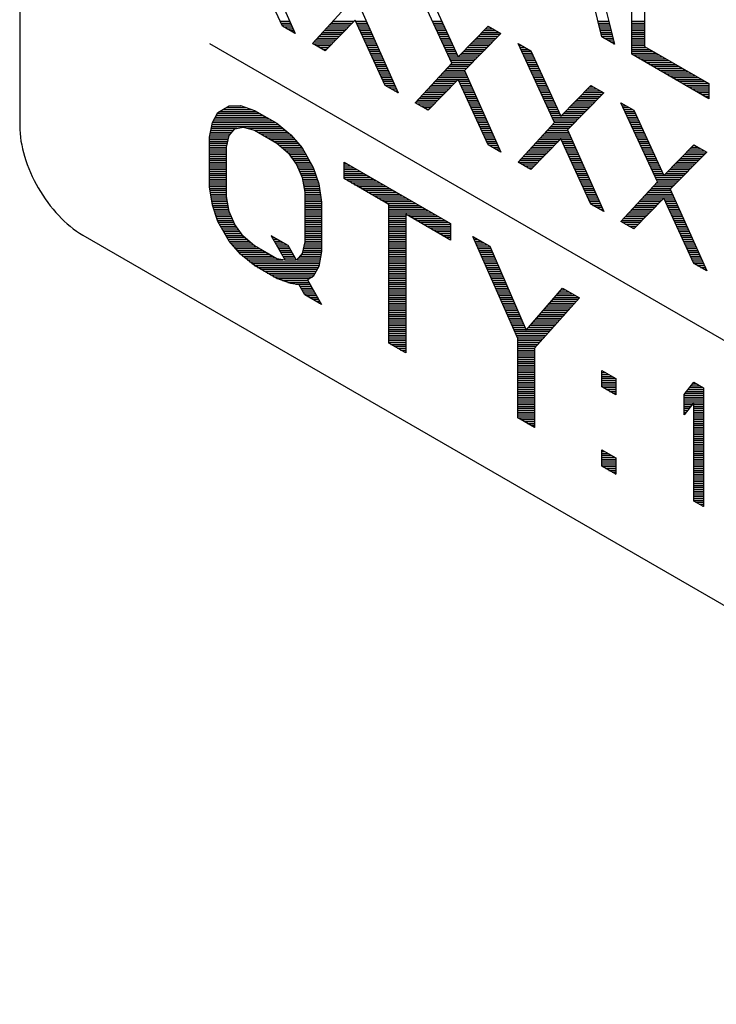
# Model space of a CAD drawing. Header units: millimetres. Extents: x 0 to 420, y -116 to 297.
# Tile 48 of 73: x 303 to 318, y 180 to 202. Entities that reach past the tile are written whole.
import ezdxf

# ---------------------------------------------------------------- set-up
doc = ezdxf.new("R2010")
doc.units = ezdxf.units.MM
doc.header["$LTSCALE"] = 23.1
doc.layers.get('0').update_dxf_attribs({"linetype": 'CONTINUOUS'})

msp = doc.modelspace()

# ---------------------------------------------------------------- linework, layer by layer
at = {"color": 7, "linetype": 'Continuous'}
for p, q in [((302.504, 235.999), (302.504, 200.072)), ((315.029, 204.986), (315.795, 201.891)), ((316.178, 201.669), (316.178, 204.323)), ((316.465, 204.157), (316.465, 201.842)), ((308.374, 202.297), (307.704, 203.756)), ((307.847, 203.956), (308.661, 202.131)), ((312.156, 201.468), (311.342, 203.236)), ((311.63, 203.071), (312.3, 201.611)), ((309.044, 201.91), (309.858, 202.795)), ((315.508, 202.056), (315.316, 202.845)), ((310.146, 202.629), (310.959, 200.804)), ((308.661, 202.131), (308.374, 202.297)), ((310.002, 202.43), (309.332, 201.744)), ((310.672, 200.97), (310.002, 202.43)), ((312.3, 201.611), (312.97, 202.297)), ((312.97, 202.297), (313.258, 202.131)), ((313.258, 202.131), (312.444, 201.302)), ((315.795, 201.891), (315.508, 202.056)), ((306.746, 201.91), (333.178, 186.65)), ((309.332, 201.744), (309.044, 201.91)), ((314.454, 200.141), (313.641, 201.91)), ((313.641, 201.91), (313.928, 201.744)), ((316.465, 201.842), (317.902, 201.013)), ((313.928, 201.744), (314.598, 200.284)), ((317.902, 200.674), (316.178, 201.669)), ((311.342, 200.583), (312.156, 201.468)), ((312.444, 201.302), (313.258, 199.477)), ((310.959, 200.804), (310.672, 200.97)), ((312.3, 201.103), (311.63, 200.417)), ((312.97, 199.643), (312.3, 201.103)), ((314.598, 200.284), (315.268, 200.97)), ((315.268, 200.97), (315.556, 200.804)), ((317.902, 201.013), (317.902, 200.674)), ((315.556, 200.804), (314.742, 199.975)), ((306.934, 200.366), (307.184, 200.517)), ((307.184, 200.517), (307.435, 200.52)), ((307.435, 200.52), (307.748, 200.413)), ((311.63, 200.417), (311.342, 200.583)), ((316.753, 198.814), (315.939, 200.583)), ((315.939, 200.583), (316.226, 200.417)), ((306.809, 200.143), (306.934, 200.366)), ((307.748, 200.413), (308.249, 200.124)), ((316.226, 200.417), (316.896, 198.957)), ((306.746, 199.81), (306.809, 200.143)), ((307.31, 200.001), (307.498, 200.04)), ((307.498, 200.04), (307.748, 199.97)), ((308.249, 200.124), (308.562, 199.869)), ((313.641, 199.256), (314.454, 200.141)), ((306.746, 198.702), (306.746, 199.81)), ((307.122, 199.593), (307.184, 199.852)), ((307.184, 199.852), (307.31, 200.001)), ((307.748, 199.97), (308.249, 199.681)), ((308.562, 199.869), (308.812, 199.577)), ((314.742, 199.975), (315.556, 198.15)), ((307.122, 198.485), (307.122, 199.593)), ((308.249, 199.681), (308.499, 199.462)), ((308.812, 199.577), (309.063, 199.137)), ((313.258, 199.477), (312.97, 199.643)), ((314.598, 199.776), (313.928, 199.09)), ((315.268, 198.316), (314.598, 199.776)), ((316.896, 198.957), (317.566, 199.643)), ((317.566, 199.643), (317.854, 199.477)), ((308.499, 199.462), (308.687, 199.206)), ((317.854, 199.477), (317.04, 198.649)), ((308.687, 199.206), (308.812, 198.912)), ((309.063, 199.137), (309.188, 198.769)), ((309.751, 198.887), (309.751, 199.256)), ((309.751, 199.256), (312.131, 197.882)), ((313.928, 199.09), (313.641, 199.256)), ((308.812, 198.912), (308.875, 198.581)), ((306.809, 198.297), (306.746, 198.702)), ((309.188, 198.769), (309.251, 198.364)), ((310.753, 198.309), (309.751, 198.887)), ((315.939, 197.929), (316.753, 198.814)), ((307.184, 198.154), (307.122, 198.485)), ((308.875, 198.581), (308.875, 197.473)), ((317.04, 198.649), (317.854, 196.824)), ((306.934, 197.929), (306.809, 198.297)), ((309.251, 198.364), (309.251, 197.256)), ((310.753, 195.208), (310.753, 198.309)), ((315.556, 198.15), (315.268, 198.316)), ((316.896, 198.449), (316.226, 197.763)), ((317.566, 196.989), (316.896, 198.449)), ((307.31, 197.86), (307.184, 198.154)), ((311.129, 198.092), (311.129, 194.991)), ((312.131, 197.513), (311.129, 198.092)), ((307.184, 197.489), (306.934, 197.929)), ((307.498, 197.604), (307.31, 197.86)), ((312.131, 197.882), (312.131, 197.513)), ((316.226, 197.763), (315.939, 197.929)), ((303.918, 197.623), (371.8, 158.432)), ((307.748, 197.386), (307.498, 197.604)), ((308.124, 197.612), (308.437, 197.062)), ((308.499, 197.395), (308.124, 197.612)), ((313.633, 195.317), (312.631, 197.593)), ((312.631, 197.593), (313.007, 197.376)), ((307.435, 197.197), (307.184, 197.489)), ((308.249, 197.096), (307.748, 197.386)), ((308.687, 197.065), (308.499, 197.395)), ((308.875, 197.473), (308.812, 197.214)), ((313.007, 197.376), (313.821, 195.504)), ((307.748, 196.943), (307.435, 197.197)), ((308.812, 197.214), (308.687, 197.065)), ((309.251, 197.256), (309.188, 196.923)), ((308.249, 196.653), (307.748, 196.943)), ((308.437, 197.062), (308.249, 197.096)), ((317.854, 196.824), (317.566, 196.989)), ((309.188, 196.923), (309.063, 196.7)), ((308.562, 196.546), (308.249, 196.653)), ((308.75, 196.512), (308.562, 196.546)), ((308.875, 196.292), (308.75, 196.512)), ((309.063, 196.7), (308.938, 196.625)), ((308.938, 196.625), (309.251, 196.075)), ((309.251, 196.075), (308.875, 196.292)), ((313.821, 195.504), (314.635, 196.437)), ((314.635, 196.437), (315.011, 196.22)), ((315.011, 196.22), (314.009, 195.1)), ((311.129, 194.991), (310.753, 195.208)), ((313.633, 193.545), (313.633, 195.317)), ((314.009, 195.1), (314.009, 193.328)), ((315.511, 194.232), (315.511, 194.602)), ((315.511, 194.602), (315.824, 194.421)), ((315.824, 194.421), (315.824, 194.052)), ((317.353, 194.064), (317.568, 194.335)), ((317.568, 194.335), (317.784, 194.21)), ((315.824, 194.052), (315.511, 194.232)), ((317.784, 194.21), (317.784, 191.557)), ((317.353, 193.612), (317.353, 194.064)), ((317.568, 193.883), (317.353, 193.612)), ((317.568, 191.681), (317.568, 193.883)), ((314.009, 193.328), (313.633, 193.545)), ((315.511, 192.46), (315.511, 192.83)), ((315.511, 192.83), (315.824, 192.649)), ((315.824, 192.649), (315.824, 192.28)), ((315.824, 192.28), (315.511, 192.46)), ((317.784, 191.557), (317.568, 191.681))]:
    msp.add_line(p, q, dxfattribs=at)
at = {"color": 2, "linetype": 'Continuous'}
for p, q in [((308.324, 202.406), (308.538, 202.406)), ((308.343, 202.364), (308.557, 202.364)), ((308.362, 202.322), (308.576, 202.322)), ((308.402, 202.28), (308.595, 202.28)), ((308.475, 202.238), (308.613, 202.238)), ((309.346, 202.238), (309.815, 202.238)), ((309.385, 202.28), (309.856, 202.28)), ((309.424, 202.322), (309.897, 202.322)), ((309.462, 202.364), (309.938, 202.364)), ((309.501, 202.406), (309.979, 202.406)), ((310.013, 202.406), (310.245, 202.406)), ((310.032, 202.364), (310.264, 202.364)), ((310.051, 202.322), (310.282, 202.322)), ((310.07, 202.28), (310.301, 202.28)), ((310.09, 202.238), (310.32, 202.238)), ((311.725, 202.406), (311.935, 202.406)), ((311.744, 202.364), (311.954, 202.364)), ((311.763, 202.322), (311.973, 202.322)), ((311.783, 202.28), (311.993, 202.28)), ((311.802, 202.238), (312.012, 202.238)), ((312.913, 202.238), (313.071, 202.238)), ((312.954, 202.28), (312.999, 202.28)), ((315.423, 202.406), (315.667, 202.406)), ((315.433, 202.364), (315.678, 202.364)), ((315.443, 202.322), (315.688, 202.322)), ((315.453, 202.28), (315.699, 202.28)), ((315.464, 202.238), (315.709, 202.238)), ((316.178, 202.406), (316.465, 202.406)), ((316.178, 202.364), (316.465, 202.364)), ((316.178, 202.322), (316.465, 202.322)), ((316.178, 202.28), (316.465, 202.28)), ((316.178, 202.238), (316.465, 202.238)), ((308.548, 202.196), (308.632, 202.196)), ((308.621, 202.154), (308.651, 202.154)), ((309.153, 202.028), (309.61, 202.028)), ((309.192, 202.07), (309.651, 202.07)), ((309.231, 202.112), (309.692, 202.112)), ((309.269, 202.154), (309.733, 202.154)), ((309.308, 202.196), (309.774, 202.196)), ((310.109, 202.196), (310.338, 202.196)), ((310.128, 202.154), (310.357, 202.154)), ((310.148, 202.112), (310.376, 202.112)), ((310.167, 202.07), (310.395, 202.07)), ((310.186, 202.028), (310.413, 202.028)), ((311.821, 202.196), (312.031, 202.196)), ((311.841, 202.154), (312.05, 202.154)), ((311.86, 202.112), (312.07, 202.112)), ((311.879, 202.07), (312.089, 202.07)), ((311.899, 202.028), (312.108, 202.028)), ((312.708, 202.028), (313.157, 202.028)), ((312.749, 202.07), (313.198, 202.07)), ((312.79, 202.112), (313.239, 202.112)), ((312.831, 202.154), (313.217, 202.154)), ((312.872, 202.196), (313.144, 202.196)), ((315.474, 202.196), (315.719, 202.196)), ((315.484, 202.154), (315.73, 202.154)), ((315.494, 202.112), (315.74, 202.112)), ((315.504, 202.07), (315.751, 202.07)), ((315.557, 202.028), (315.761, 202.028)), ((316.178, 202.196), (316.465, 202.196)), ((316.178, 202.154), (316.465, 202.154)), ((316.178, 202.112), (316.465, 202.112)), ((316.178, 202.07), (316.465, 202.07)), ((316.178, 202.028), (316.465, 202.028)), ((309.057, 201.902), (309.486, 201.902)), ((309.076, 201.944), (309.528, 201.944)), ((309.115, 201.986), (309.569, 201.986)), ((309.13, 201.86), (309.445, 201.86)), ((309.203, 201.818), (309.404, 201.818)), ((309.275, 201.776), (309.363, 201.776)), ((310.205, 201.986), (310.432, 201.986)), ((310.225, 201.944), (310.451, 201.944)), ((310.244, 201.902), (310.47, 201.902)), ((310.263, 201.86), (310.488, 201.86)), ((310.283, 201.818), (310.507, 201.818)), ((310.302, 201.776), (310.526, 201.776)), ((311.918, 201.986), (312.128, 201.986)), ((311.937, 201.944), (312.147, 201.944)), ((311.956, 201.902), (312.166, 201.902)), ((311.976, 201.86), (312.185, 201.86)), ((311.995, 201.818), (312.205, 201.818)), ((312.014, 201.776), (312.224, 201.776)), ((312.462, 201.776), (312.909, 201.776)), ((312.503, 201.818), (312.951, 201.818)), ((312.544, 201.86), (312.992, 201.86)), ((312.585, 201.902), (313.033, 201.902)), ((312.626, 201.944), (313.074, 201.944)), ((312.667, 201.986), (313.116, 201.986)), ((313.644, 201.902), (313.653, 201.902)), ((313.663, 201.86), (313.726, 201.86)), ((313.683, 201.818), (313.799, 201.818)), ((313.702, 201.776), (313.872, 201.776)), ((315.629, 201.986), (315.771, 201.986)), ((315.702, 201.944), (315.782, 201.944)), ((315.775, 201.902), (315.792, 201.902)), ((316.178, 201.986), (316.465, 201.986)), ((316.178, 201.944), (316.465, 201.944)), ((316.178, 201.902), (316.465, 201.902)), ((316.178, 201.86), (316.465, 201.86)), ((316.178, 201.818), (316.507, 201.818)), ((316.178, 201.776), (316.58, 201.776)), ((310.321, 201.734), (310.545, 201.734)), ((310.34, 201.692), (310.563, 201.692)), ((310.36, 201.65), (310.582, 201.65)), ((310.379, 201.608), (310.601, 201.608)), ((310.398, 201.566), (310.619, 201.566)), ((312.034, 201.734), (312.243, 201.734)), ((312.053, 201.692), (312.263, 201.692)), ((312.072, 201.65), (312.282, 201.65)), ((312.092, 201.608), (312.744, 201.608)), ((312.111, 201.566), (312.703, 201.566)), ((312.338, 201.65), (312.785, 201.65)), ((312.379, 201.692), (312.827, 201.692)), ((312.421, 201.734), (312.868, 201.734)), ((313.721, 201.734), (313.932, 201.734)), ((313.741, 201.692), (313.952, 201.692)), ((313.76, 201.65), (313.971, 201.65)), ((313.779, 201.608), (313.99, 201.608)), ((313.799, 201.566), (314.009, 201.566)), ((316.178, 201.734), (316.653, 201.734)), ((316.178, 201.692), (316.725, 201.692)), ((316.211, 201.65), (316.798, 201.65)), ((316.284, 201.608), (316.871, 201.608)), ((316.357, 201.566), (316.944, 201.566)), ((310.418, 201.524), (310.638, 201.524)), ((310.437, 201.482), (310.657, 201.482)), ((310.456, 201.44), (310.676, 201.44)), ((310.475, 201.398), (310.694, 201.398)), ((310.495, 201.356), (310.713, 201.356)), ((312.054, 201.356), (312.497, 201.356)), ((312.092, 201.398), (312.538, 201.398)), ((312.13, 201.524), (312.662, 201.524)), ((312.131, 201.44), (312.579, 201.44)), ((312.15, 201.482), (312.62, 201.482)), ((313.818, 201.524), (314.029, 201.524)), ((313.837, 201.482), (314.048, 201.482)), ((313.857, 201.44), (314.067, 201.44)), ((313.876, 201.398), (314.087, 201.398)), ((313.895, 201.356), (314.106, 201.356)), ((316.43, 201.524), (317.016, 201.524)), ((316.502, 201.482), (317.089, 201.482)), ((316.575, 201.44), (317.162, 201.44)), ((316.648, 201.398), (317.235, 201.398)), ((316.721, 201.356), (317.307, 201.356)), ((310.514, 201.314), (310.732, 201.314)), ((310.533, 201.272), (310.751, 201.272)), ((310.553, 201.23), (310.769, 201.23)), ((310.572, 201.188), (310.788, 201.188)), ((310.591, 201.146), (310.807, 201.146)), ((311.86, 201.146), (312.513, 201.146)), ((311.899, 201.188), (312.494, 201.188)), ((311.938, 201.23), (312.476, 201.23)), ((311.976, 201.272), (312.457, 201.272)), ((312.015, 201.314), (312.455, 201.314)), ((313.915, 201.314), (314.125, 201.314)), ((313.934, 201.272), (314.144, 201.272)), ((313.953, 201.23), (314.164, 201.23)), ((313.973, 201.188), (314.183, 201.188)), ((313.992, 201.146), (314.202, 201.146)), ((316.793, 201.314), (317.38, 201.314)), ((316.866, 201.272), (317.453, 201.272)), ((316.939, 201.23), (317.526, 201.23)), ((317.012, 201.188), (317.598, 201.188)), ((317.084, 201.146), (317.671, 201.146)), ((310.61, 201.104), (310.826, 201.104)), ((310.63, 201.062), (310.844, 201.062)), ((310.649, 201.02), (310.863, 201.02)), ((310.668, 200.978), (310.882, 200.978)), ((310.73, 200.936), (310.9, 200.936)), ((310.803, 200.894), (310.919, 200.894)), ((311.629, 200.894), (312.096, 200.894)), ((311.667, 200.936), (312.137, 200.936)), ((311.706, 200.978), (312.178, 200.978)), ((311.745, 201.02), (312.219, 201.02)), ((311.783, 201.062), (312.26, 201.062)), ((311.822, 201.104), (312.532, 201.104)), ((312.319, 201.062), (312.551, 201.062)), ((312.338, 201.02), (312.569, 201.02)), ((312.357, 200.978), (312.588, 200.978)), ((312.376, 200.936), (312.607, 200.936)), ((312.396, 200.894), (312.626, 200.894)), ((314.011, 201.104), (314.222, 201.104)), ((314.031, 201.062), (314.241, 201.062)), ((314.05, 201.02), (314.26, 201.02)), ((314.069, 200.978), (314.279, 200.978)), ((314.089, 200.936), (314.299, 200.936)), ((314.108, 200.894), (314.318, 200.894)), ((315.194, 200.894), (315.399, 200.894)), ((315.235, 200.936), (315.327, 200.936)), ((317.157, 201.104), (317.744, 201.104)), ((317.23, 201.062), (317.817, 201.062)), ((317.303, 201.02), (317.889, 201.02)), ((317.375, 200.978), (317.902, 200.978)), ((317.448, 200.936), (317.902, 200.936)), ((317.521, 200.894), (317.902, 200.894)), ((310.876, 200.852), (310.938, 200.852)), ((310.949, 200.81), (310.957, 200.81)), ((311.436, 200.684), (311.891, 200.684)), ((311.474, 200.726), (311.932, 200.726)), ((311.513, 200.768), (311.973, 200.768)), ((311.552, 200.81), (312.014, 200.81)), ((311.59, 200.852), (312.055, 200.852)), ((312.415, 200.852), (312.644, 200.852)), ((312.434, 200.81), (312.663, 200.81)), ((312.454, 200.768), (312.682, 200.768)), ((312.473, 200.726), (312.7, 200.726)), ((312.492, 200.684), (312.719, 200.684)), ((314.127, 200.852), (314.337, 200.852)), ((314.147, 200.81), (314.357, 200.81)), ((314.166, 200.768), (314.376, 200.768)), ((314.185, 200.726), (314.395, 200.726)), ((314.205, 200.684), (314.414, 200.684)), ((314.989, 200.684), (315.438, 200.684)), ((315.03, 200.726), (315.479, 200.726)), ((315.071, 200.768), (315.52, 200.768)), ((315.112, 200.81), (315.545, 200.81)), ((315.153, 200.852), (315.472, 200.852)), ((317.594, 200.852), (317.902, 200.852)), ((317.666, 200.81), (317.902, 200.81)), ((317.739, 200.768), (317.902, 200.768)), ((317.812, 200.726), (317.902, 200.726)), ((317.885, 200.684), (317.902, 200.684)), ((307.114, 200.474), (307.568, 200.474)), ((307.184, 200.516), (307.445, 200.516)), ((311.358, 200.6), (311.809, 200.6)), ((311.385, 200.558), (311.768, 200.558)), ((311.397, 200.642), (311.85, 200.642)), ((311.458, 200.516), (311.727, 200.516)), ((311.531, 200.474), (311.686, 200.474)), ((312.511, 200.642), (312.738, 200.642)), ((312.531, 200.6), (312.757, 200.6)), ((312.55, 200.558), (312.775, 200.558)), ((312.569, 200.516), (312.794, 200.516)), ((312.589, 200.474), (312.813, 200.474)), ((314.224, 200.642), (314.434, 200.642)), ((314.243, 200.6), (314.453, 200.6)), ((314.263, 200.558), (314.472, 200.558)), ((314.282, 200.516), (314.492, 200.516)), ((314.301, 200.474), (314.511, 200.474)), ((314.784, 200.474), (315.232, 200.474)), ((314.825, 200.516), (315.273, 200.516)), ((314.866, 200.558), (315.314, 200.558)), ((314.907, 200.6), (315.355, 200.6)), ((314.948, 200.642), (315.397, 200.642)), ((315.95, 200.558), (315.981, 200.558)), ((315.969, 200.516), (316.054, 200.516)), ((315.989, 200.474), (316.127, 200.474)), ((306.877, 200.264), (308.005, 200.264)), ((306.901, 200.306), (307.932, 200.306)), ((306.924, 200.348), (307.86, 200.348)), ((306.975, 200.39), (307.787, 200.39)), ((307.044, 200.432), (307.691, 200.432)), ((311.603, 200.432), (311.645, 200.432)), ((312.608, 200.432), (312.832, 200.432)), ((312.627, 200.39), (312.85, 200.39)), ((312.646, 200.348), (312.869, 200.348)), ((312.666, 200.306), (312.888, 200.306)), ((312.685, 200.264), (312.907, 200.264)), ((314.321, 200.432), (314.53, 200.432)), ((314.34, 200.39), (314.549, 200.39)), ((314.359, 200.348), (314.569, 200.348)), ((314.379, 200.306), (314.588, 200.306)), ((314.398, 200.264), (315.025, 200.264)), ((314.62, 200.306), (315.067, 200.306)), ((314.661, 200.348), (315.108, 200.348)), ((314.702, 200.39), (315.149, 200.39)), ((314.743, 200.432), (315.19, 200.432)), ((316.008, 200.432), (316.2, 200.432)), ((316.027, 200.39), (316.238, 200.39)), ((316.047, 200.348), (316.258, 200.348)), ((316.066, 200.306), (316.277, 200.306)), ((316.085, 200.264), (316.296, 200.264)), ((306.784, 200.012), (307.362, 200.012)), ((306.792, 200.054), (308.334, 200.054)), ((306.8, 200.096), (308.282, 200.096)), ((306.808, 200.138), (308.223, 200.138)), ((306.83, 200.18), (308.151, 200.18)), ((306.853, 200.222), (308.078, 200.222)), ((307.597, 200.012), (308.386, 200.012)), ((312.704, 200.222), (312.925, 200.222)), ((312.724, 200.18), (312.944, 200.18)), ((312.743, 200.138), (312.963, 200.138)), ((312.762, 200.096), (312.981, 200.096)), ((312.781, 200.054), (313, 200.054)), ((312.801, 200.012), (313.019, 200.012)), ((314.336, 200.012), (314.778, 200.012)), ((314.374, 200.054), (314.819, 200.054)), ((314.413, 200.096), (314.86, 200.096)), ((314.417, 200.222), (314.984, 200.222)), ((314.436, 200.18), (314.943, 200.18)), ((314.452, 200.138), (314.902, 200.138)), ((316.105, 200.222), (316.315, 200.222)), ((316.124, 200.18), (316.335, 200.18)), ((316.143, 200.138), (316.354, 200.138)), ((316.163, 200.096), (316.373, 200.096)), ((316.182, 200.054), (316.393, 200.054)), ((316.201, 200.012), (316.412, 200.012)), ((306.746, 199.802), (307.172, 199.802)), ((306.753, 199.844), (307.183, 199.844)), ((306.761, 199.886), (307.213, 199.886)), ((306.769, 199.928), (307.248, 199.928)), ((306.776, 199.97), (307.284, 199.97)), ((307.746, 199.97), (308.437, 199.97)), ((307.82, 199.928), (308.489, 199.928)), ((307.893, 199.886), (308.541, 199.886)), ((307.965, 199.844), (308.583, 199.844)), ((308.038, 199.802), (308.619, 199.802)), ((312.82, 199.97), (313.038, 199.97)), ((312.839, 199.928), (313.056, 199.928)), ((312.859, 199.886), (313.075, 199.886)), ((312.878, 199.844), (313.094, 199.844)), ((312.897, 199.802), (313.113, 199.802)), ((314.143, 199.802), (314.819, 199.802)), ((314.181, 199.844), (314.8, 199.844)), ((314.22, 199.886), (314.781, 199.886)), ((314.259, 199.928), (314.763, 199.928)), ((314.297, 199.97), (314.744, 199.97)), ((316.221, 199.97), (316.431, 199.97)), ((316.24, 199.928), (316.45, 199.928)), ((316.259, 199.886), (316.47, 199.886)), ((316.279, 199.844), (316.489, 199.844)), ((316.298, 199.802), (316.508, 199.802)), ((306.746, 199.76), (307.162, 199.76)), ((306.746, 199.718), (307.152, 199.718)), ((306.746, 199.676), (307.142, 199.676)), ((306.746, 199.634), (307.132, 199.634)), ((306.746, 199.592), (307.122, 199.592)), ((308.111, 199.76), (308.655, 199.76)), ((308.184, 199.718), (308.691, 199.718)), ((308.254, 199.676), (308.727, 199.676)), ((308.302, 199.634), (308.763, 199.634)), ((308.35, 199.592), (308.799, 199.592)), ((312.916, 199.76), (313.131, 199.76)), ((312.936, 199.718), (313.15, 199.718)), ((312.955, 199.676), (313.169, 199.676)), ((312.986, 199.634), (313.187, 199.634)), ((313.058, 199.592), (313.206, 199.592)), ((313.95, 199.592), (314.418, 199.592)), ((313.988, 199.634), (314.46, 199.634)), ((314.027, 199.676), (314.501, 199.676)), ((314.066, 199.718), (314.542, 199.718)), ((314.104, 199.76), (314.583, 199.76)), ((314.605, 199.76), (314.838, 199.76)), ((314.625, 199.718), (314.856, 199.718)), ((314.644, 199.676), (314.875, 199.676)), ((314.663, 199.634), (314.894, 199.634)), ((314.682, 199.592), (314.913, 199.592)), ((316.317, 199.76), (316.528, 199.76)), ((316.337, 199.718), (316.547, 199.718)), ((316.356, 199.676), (316.566, 199.676)), ((316.375, 199.634), (316.585, 199.634)), ((316.395, 199.592), (316.605, 199.592)), ((317.517, 199.592), (317.655, 199.592)), ((317.558, 199.634), (317.582, 199.634)), ((306.746, 199.55), (307.122, 199.55)), ((306.746, 199.508), (307.122, 199.508)), ((306.746, 199.466), (307.122, 199.466)), ((306.746, 199.424), (307.122, 199.424)), ((306.746, 199.382), (307.122, 199.382)), ((308.398, 199.55), (308.827, 199.55)), ((308.446, 199.508), (308.851, 199.508)), ((308.495, 199.466), (308.875, 199.466)), ((308.527, 199.424), (308.899, 199.424)), ((308.558, 199.382), (308.923, 199.382)), ((313.131, 199.55), (313.225, 199.55)), ((313.204, 199.508), (313.244, 199.508)), ((313.757, 199.382), (314.213, 199.382)), ((313.795, 199.424), (314.254, 199.424)), ((313.834, 199.466), (314.295, 199.466)), ((313.872, 199.508), (314.336, 199.508)), ((313.911, 199.55), (314.377, 199.55)), ((314.702, 199.55), (314.931, 199.55)), ((314.721, 199.508), (314.95, 199.508)), ((314.74, 199.466), (314.969, 199.466)), ((314.76, 199.424), (314.988, 199.424)), ((314.779, 199.382), (315.006, 199.382)), ((316.414, 199.55), (316.624, 199.55)), ((316.433, 199.508), (316.643, 199.508)), ((316.453, 199.466), (316.663, 199.466)), ((316.472, 199.424), (316.682, 199.424)), ((316.491, 199.382), (316.701, 199.382)), ((317.311, 199.382), (317.76, 199.382)), ((317.353, 199.424), (317.802, 199.424)), ((317.394, 199.466), (317.843, 199.466)), ((317.435, 199.508), (317.8, 199.508)), ((317.476, 199.55), (317.727, 199.55)), ((306.746, 199.34), (307.122, 199.34)), ((306.746, 199.298), (307.122, 199.298)), ((306.746, 199.256), (307.122, 199.256)), ((306.746, 199.214), (307.122, 199.214)), ((306.746, 199.172), (307.122, 199.172)), ((308.589, 199.34), (308.947, 199.34)), ((308.619, 199.298), (308.971, 199.298)), ((308.65, 199.256), (308.995, 199.256)), ((308.681, 199.214), (309.019, 199.214)), ((308.701, 199.172), (309.043, 199.172)), ((309.751, 199.214), (309.824, 199.214)), ((309.751, 199.172), (309.897, 199.172)), ((313.641, 199.256), (314.09, 199.256)), ((313.679, 199.298), (314.131, 199.298)), ((313.713, 199.214), (314.049, 199.214)), ((313.718, 199.34), (314.172, 199.34)), ((313.786, 199.172), (314.008, 199.172)), ((314.798, 199.34), (315.025, 199.34)), ((314.817, 199.298), (315.044, 199.298)), ((314.837, 199.256), (315.062, 199.256)), ((314.856, 199.214), (315.081, 199.214)), ((314.875, 199.172), (315.1, 199.172)), ((316.511, 199.34), (316.72, 199.34)), ((316.53, 199.298), (316.74, 199.298)), ((316.549, 199.256), (316.759, 199.256)), ((316.569, 199.214), (316.778, 199.214)), ((316.588, 199.172), (316.798, 199.172)), ((317.106, 199.172), (317.554, 199.172)), ((317.147, 199.214), (317.595, 199.214)), ((317.188, 199.256), (317.637, 199.256)), ((317.229, 199.298), (317.678, 199.298)), ((317.27, 199.34), (317.719, 199.34)), ((306.746, 199.13), (307.122, 199.13)), ((306.746, 199.088), (307.122, 199.088)), ((306.746, 199.046), (307.122, 199.046)), ((306.746, 199.004), (307.122, 199.004)), ((306.746, 198.962), (307.122, 198.962)), ((306.746, 198.92), (307.122, 198.92)), ((308.719, 199.13), (309.065, 199.13)), ((308.737, 199.088), (309.079, 199.088)), ((308.755, 199.046), (309.094, 199.046)), ((308.773, 199.004), (309.108, 199.004)), ((308.791, 198.962), (309.122, 198.962)), ((308.809, 198.92), (309.136, 198.92)), ((309.751, 199.13), (309.969, 199.13)), ((309.751, 199.088), (310.042, 199.088)), ((309.751, 199.046), (310.115, 199.046)), ((309.751, 199.004), (310.188, 199.004)), ((309.751, 198.962), (310.26, 198.962)), ((309.751, 198.92), (310.333, 198.92)), ((313.858, 199.13), (313.967, 199.13)), ((314.895, 199.13), (315.119, 199.13)), ((314.914, 199.088), (315.137, 199.088)), ((314.933, 199.046), (315.156, 199.046)), ((314.952, 199.004), (315.175, 199.004)), ((314.972, 198.962), (315.194, 198.962)), ((314.991, 198.92), (315.212, 198.92)), ((316.607, 199.13), (316.817, 199.13)), ((316.627, 199.088), (316.836, 199.088)), ((316.646, 199.046), (316.855, 199.046)), ((316.665, 199.004), (316.875, 199.004)), ((316.685, 198.962), (316.894, 198.962)), ((316.704, 198.92), (317.307, 198.92)), ((316.901, 198.962), (317.348, 198.962)), ((316.942, 199.004), (317.389, 199.004)), ((316.983, 199.046), (317.43, 199.046)), ((317.024, 199.088), (317.472, 199.088)), ((317.065, 199.13), (317.513, 199.13)), ((306.746, 198.878), (307.122, 198.878)), ((306.746, 198.836), (307.122, 198.836)), ((306.746, 198.794), (307.122, 198.794)), ((306.746, 198.752), (307.122, 198.752)), ((306.746, 198.71), (307.122, 198.71)), ((308.819, 198.878), (309.151, 198.878)), ((308.827, 198.836), (309.165, 198.836)), ((308.835, 198.794), (309.179, 198.794)), ((308.843, 198.752), (309.191, 198.752)), ((308.85, 198.71), (309.197, 198.71)), ((309.766, 198.878), (310.406, 198.878)), ((309.839, 198.836), (310.479, 198.836)), ((309.912, 198.794), (310.551, 198.794)), ((309.985, 198.752), (310.624, 198.752)), ((310.057, 198.71), (310.697, 198.71)), ((315.01, 198.878), (315.231, 198.878)), ((315.03, 198.836), (315.25, 198.836)), ((315.049, 198.794), (315.268, 198.794)), ((315.068, 198.752), (315.287, 198.752)), ((315.087, 198.71), (315.306, 198.71)), ((316.657, 198.71), (317.1, 198.71)), ((316.695, 198.752), (317.142, 198.752)), ((316.723, 198.878), (317.265, 198.878)), ((316.734, 198.794), (317.183, 198.794)), ((316.743, 198.836), (317.224, 198.836)), ((306.751, 198.668), (307.122, 198.668)), ((306.758, 198.626), (307.122, 198.626)), ((306.764, 198.584), (307.122, 198.584)), ((306.771, 198.542), (307.122, 198.542)), ((306.777, 198.5), (307.122, 198.5)), ((308.858, 198.668), (309.204, 198.668)), ((308.866, 198.626), (309.21, 198.626)), ((308.874, 198.584), (309.217, 198.584)), ((308.875, 198.542), (309.223, 198.542)), ((308.875, 198.5), (309.229, 198.5)), ((310.13, 198.668), (310.77, 198.668)), ((310.203, 198.626), (310.842, 198.626)), ((310.276, 198.584), (310.915, 198.584)), ((310.348, 198.542), (310.988, 198.542)), ((310.421, 198.5), (311.06, 198.5)), ((315.107, 198.668), (315.325, 198.668)), ((315.126, 198.626), (315.343, 198.626)), ((315.145, 198.584), (315.362, 198.584)), ((315.165, 198.542), (315.381, 198.542)), ((315.184, 198.5), (315.4, 198.5)), ((316.464, 198.5), (317.106, 198.5)), ((316.502, 198.542), (317.087, 198.542)), ((316.541, 198.584), (317.069, 198.584)), ((316.58, 198.626), (317.05, 198.626)), ((316.618, 198.668), (317.059, 198.668)), ((306.784, 198.458), (307.127, 198.458)), ((306.79, 198.416), (307.135, 198.416)), ((306.797, 198.374), (307.143, 198.374)), ((306.803, 198.332), (307.151, 198.332)), ((306.811, 198.29), (307.159, 198.29)), ((308.875, 198.458), (309.236, 198.458)), ((308.875, 198.416), (309.242, 198.416)), ((308.875, 198.374), (309.249, 198.374)), ((308.875, 198.332), (309.251, 198.332)), ((308.875, 198.29), (309.251, 198.29)), ((310.494, 198.458), (311.133, 198.458)), ((310.567, 198.416), (311.206, 198.416)), ((310.639, 198.374), (311.279, 198.374)), ((310.712, 198.332), (311.351, 198.332)), ((310.753, 198.29), (311.424, 198.29)), ((315.203, 198.458), (315.418, 198.458)), ((315.222, 198.416), (315.437, 198.416)), ((315.242, 198.374), (315.456, 198.374)), ((315.261, 198.332), (315.475, 198.332)), ((315.313, 198.29), (315.493, 198.29)), ((316.271, 198.29), (316.741, 198.29)), ((316.309, 198.332), (316.782, 198.332)), ((316.348, 198.374), (316.823, 198.374)), ((316.386, 198.416), (316.864, 198.416)), ((316.425, 198.458), (317.125, 198.458)), ((316.911, 198.416), (317.143, 198.416)), ((316.931, 198.374), (317.162, 198.374)), ((316.95, 198.332), (317.181, 198.332)), ((316.969, 198.29), (317.2, 198.29)), ((306.825, 198.248), (307.167, 198.248)), ((306.84, 198.206), (307.175, 198.206)), ((306.854, 198.164), (307.183, 198.164)), ((306.868, 198.122), (307.198, 198.122)), ((306.883, 198.08), (307.216, 198.08)), ((306.897, 198.038), (307.234, 198.038)), ((308.875, 198.248), (309.251, 198.248)), ((308.875, 198.206), (309.251, 198.206)), ((308.875, 198.164), (309.251, 198.164)), ((308.875, 198.122), (309.251, 198.122)), ((308.875, 198.08), (309.251, 198.08)), ((308.875, 198.038), (309.251, 198.038)), ((310.753, 198.248), (311.497, 198.248)), ((310.753, 198.206), (311.57, 198.206)), ((310.753, 198.164), (311.642, 198.164)), ((310.753, 198.122), (311.715, 198.122)), ((310.753, 198.08), (311.129, 198.08)), ((310.753, 198.038), (311.129, 198.038)), ((311.149, 198.08), (311.788, 198.08)), ((311.221, 198.038), (311.861, 198.038)), ((315.386, 198.248), (315.512, 198.248)), ((315.459, 198.206), (315.531, 198.206)), ((315.532, 198.164), (315.549, 198.164)), ((316.039, 198.038), (316.495, 198.038)), ((316.077, 198.08), (316.536, 198.08)), ((316.116, 198.122), (316.577, 198.122)), ((316.155, 198.164), (316.618, 198.164)), ((316.193, 198.206), (316.659, 198.206)), ((316.232, 198.248), (316.7, 198.248)), ((316.988, 198.248), (317.218, 198.248)), ((317.008, 198.206), (317.237, 198.206)), ((317.027, 198.164), (317.256, 198.164)), ((317.046, 198.122), (317.275, 198.122)), ((317.066, 198.08), (317.293, 198.08)), ((317.085, 198.038), (317.312, 198.038)), ((306.911, 197.996), (307.252, 197.996)), ((306.926, 197.954), (307.27, 197.954)), ((306.944, 197.912), (307.287, 197.912)), ((306.968, 197.87), (307.305, 197.87)), ((306.992, 197.828), (307.333, 197.828)), ((308.875, 197.996), (309.251, 197.996)), ((308.875, 197.954), (309.251, 197.954)), ((308.875, 197.912), (309.251, 197.912)), ((308.875, 197.87), (309.251, 197.87)), ((308.875, 197.828), (309.251, 197.828)), ((310.753, 197.996), (311.129, 197.996)), ((310.753, 197.954), (311.129, 197.954)), ((310.753, 197.912), (311.129, 197.912)), ((310.753, 197.87), (311.129, 197.87)), ((310.753, 197.828), (311.129, 197.828)), ((311.294, 197.996), (311.933, 197.996)), ((311.367, 197.954), (312.006, 197.954)), ((311.44, 197.912), (312.079, 197.912)), ((311.512, 197.87), (312.131, 197.87)), ((311.585, 197.828), (312.131, 197.828)), ((315.962, 197.954), (316.412, 197.954)), ((315.968, 197.912), (316.371, 197.912)), ((316, 197.996), (316.453, 197.996)), ((316.041, 197.87), (316.33, 197.87)), ((316.114, 197.828), (316.289, 197.828)), ((317.104, 197.996), (317.331, 197.996)), ((317.123, 197.954), (317.349, 197.954)), ((317.143, 197.912), (317.368, 197.912)), ((317.162, 197.87), (317.387, 197.87)), ((317.181, 197.828), (317.406, 197.828)), ((307.015, 197.786), (307.364, 197.786)), ((307.039, 197.744), (307.395, 197.744)), ((307.063, 197.702), (307.425, 197.702)), ((307.087, 197.66), (307.456, 197.66)), ((307.111, 197.618), (307.487, 197.618)), ((308.875, 197.786), (309.251, 197.786)), ((308.875, 197.744), (309.251, 197.744)), ((308.875, 197.702), (309.251, 197.702)), ((308.875, 197.66), (309.251, 197.66)), ((308.875, 197.618), (309.251, 197.618)), ((310.753, 197.786), (311.129, 197.786)), ((310.753, 197.744), (311.129, 197.744)), ((310.753, 197.702), (311.129, 197.702)), ((310.753, 197.66), (311.129, 197.66)), ((310.753, 197.618), (311.129, 197.618)), ((311.658, 197.786), (312.131, 197.786)), ((311.731, 197.744), (312.131, 197.744)), ((311.803, 197.702), (312.131, 197.702)), ((311.876, 197.66), (312.131, 197.66)), ((311.949, 197.618), (312.131, 197.618)), ((316.186, 197.786), (316.248, 197.786)), ((317.201, 197.786), (317.424, 197.786)), ((317.22, 197.744), (317.443, 197.744)), ((317.239, 197.702), (317.462, 197.702)), ((317.258, 197.66), (317.481, 197.66)), ((317.278, 197.618), (317.499, 197.618)), ((307.135, 197.576), (307.529, 197.576)), ((307.159, 197.534), (307.577, 197.534)), ((307.183, 197.492), (307.626, 197.492)), ((307.218, 197.45), (307.674, 197.45)), ((307.254, 197.408), (307.722, 197.408)), ((308.144, 197.576), (308.185, 197.576)), ((308.168, 197.534), (308.258, 197.534)), ((308.192, 197.492), (308.33, 197.492)), ((308.216, 197.45), (308.403, 197.45)), ((308.239, 197.408), (308.476, 197.408)), ((308.859, 197.408), (309.251, 197.408)), ((308.869, 197.45), (309.251, 197.45)), ((308.875, 197.576), (309.251, 197.576)), ((308.875, 197.534), (309.251, 197.534)), ((308.875, 197.492), (309.251, 197.492)), ((310.753, 197.576), (311.129, 197.576)), ((310.753, 197.534), (311.129, 197.534)), ((310.753, 197.492), (311.129, 197.492)), ((310.753, 197.45), (311.129, 197.45)), ((310.753, 197.408), (311.129, 197.408)), ((312.022, 197.576), (312.131, 197.576)), ((312.094, 197.534), (312.131, 197.534)), ((312.639, 197.576), (312.661, 197.576)), ((312.657, 197.534), (312.734, 197.534)), ((312.676, 197.492), (312.806, 197.492)), ((312.694, 197.45), (312.879, 197.45)), ((312.713, 197.408), (312.952, 197.408)), ((317.297, 197.576), (317.518, 197.576)), ((317.316, 197.534), (317.537, 197.534)), ((317.336, 197.492), (317.556, 197.492)), ((317.355, 197.45), (317.574, 197.45)), ((317.374, 197.408), (317.593, 197.408)), ((307.29, 197.366), (307.781, 197.366)), ((307.326, 197.324), (307.854, 197.324)), ((307.362, 197.282), (307.927, 197.282)), ((307.398, 197.24), (308, 197.24)), ((307.434, 197.198), (308.072, 197.198)), ((307.485, 197.156), (308.145, 197.156)), ((308.263, 197.366), (308.516, 197.366)), ((308.287, 197.324), (308.539, 197.324)), ((308.311, 197.282), (308.563, 197.282)), ((308.335, 197.24), (308.587, 197.24)), ((308.359, 197.198), (308.611, 197.198)), ((308.383, 197.156), (308.635, 197.156)), ((308.764, 197.156), (309.232, 197.156)), ((308.799, 197.198), (309.24, 197.198)), ((308.819, 197.24), (309.248, 197.24)), ((308.829, 197.282), (309.251, 197.282)), ((308.839, 197.324), (309.251, 197.324)), ((308.849, 197.366), (309.251, 197.366)), ((310.753, 197.366), (311.129, 197.366)), ((310.753, 197.324), (311.129, 197.324)), ((310.753, 197.282), (311.129, 197.282)), ((310.753, 197.24), (311.129, 197.24)), ((310.753, 197.198), (311.129, 197.198)), ((310.753, 197.156), (311.129, 197.156)), ((312.731, 197.366), (313.012, 197.366)), ((312.75, 197.324), (313.03, 197.324)), ((312.768, 197.282), (313.048, 197.282)), ((312.787, 197.24), (313.066, 197.24)), ((312.805, 197.198), (313.085, 197.198)), ((312.824, 197.156), (313.103, 197.156)), ((317.393, 197.366), (317.612, 197.366)), ((317.413, 197.324), (317.63, 197.324)), ((317.432, 197.282), (317.649, 197.282)), ((317.451, 197.24), (317.668, 197.24)), ((317.471, 197.198), (317.687, 197.198)), ((317.49, 197.156), (317.705, 197.156)), ((307.537, 197.114), (308.218, 197.114)), ((307.588, 197.072), (308.38, 197.072)), ((307.64, 197.03), (309.208, 197.03)), ((307.692, 196.988), (309.2, 196.988)), ((307.743, 196.946), (309.192, 196.946)), ((308.407, 197.114), (308.659, 197.114)), ((308.431, 197.072), (308.683, 197.072)), ((308.693, 197.072), (309.216, 197.072)), ((308.729, 197.114), (309.224, 197.114)), ((310.753, 197.114), (311.129, 197.114)), ((310.753, 197.072), (311.129, 197.072)), ((310.753, 197.03), (311.129, 197.03)), ((310.753, 196.988), (311.129, 196.988)), ((310.753, 196.946), (311.129, 196.946)), ((312.842, 197.114), (313.121, 197.114)), ((312.861, 197.072), (313.139, 197.072)), ((312.879, 197.03), (313.158, 197.03)), ((312.898, 196.988), (313.176, 196.988)), ((312.916, 196.946), (313.194, 196.946)), ((317.509, 197.114), (317.724, 197.114)), ((317.528, 197.072), (317.743, 197.072)), ((317.548, 197.03), (317.762, 197.03)), ((317.569, 196.988), (317.78, 196.988)), ((317.641, 196.946), (317.799, 196.946)), ((307.814, 196.904), (309.177, 196.904)), ((307.887, 196.862), (309.154, 196.862)), ((307.96, 196.82), (309.13, 196.82)), ((308.033, 196.778), (309.106, 196.778)), ((308.105, 196.736), (309.083, 196.736)), ((310.753, 196.904), (311.129, 196.904)), ((310.753, 196.862), (311.129, 196.862)), ((310.753, 196.82), (311.129, 196.82)), ((310.753, 196.778), (311.129, 196.778)), ((310.753, 196.736), (311.129, 196.736)), ((312.935, 196.904), (313.212, 196.904)), ((312.953, 196.862), (313.231, 196.862)), ((312.972, 196.82), (313.249, 196.82)), ((312.99, 196.778), (313.267, 196.778)), ((313.009, 196.736), (313.285, 196.736)), ((317.714, 196.904), (317.818, 196.904)), ((317.787, 196.862), (317.837, 196.862)), ((308.178, 196.694), (309.053, 196.694)), ((308.252, 196.652), (308.983, 196.652)), ((308.375, 196.61), (308.946, 196.61)), ((308.498, 196.568), (308.97, 196.568)), ((308.672, 196.526), (308.994, 196.526)), ((310.753, 196.694), (311.129, 196.694)), ((310.753, 196.652), (311.129, 196.652)), ((310.753, 196.61), (311.129, 196.61)), ((310.753, 196.568), (311.129, 196.568)), ((310.753, 196.526), (311.129, 196.526)), ((313.027, 196.694), (313.304, 196.694)), ((313.046, 196.652), (313.322, 196.652)), ((313.064, 196.61), (313.34, 196.61)), ((313.082, 196.568), (313.358, 196.568)), ((313.101, 196.526), (313.377, 196.526)), ((308.765, 196.484), (309.018, 196.484)), ((308.789, 196.442), (309.042, 196.442)), ((308.813, 196.4), (309.065, 196.4)), ((308.837, 196.358), (309.089, 196.358)), ((308.861, 196.316), (309.113, 196.316)), ((308.906, 196.274), (309.137, 196.274)), ((310.753, 196.484), (311.129, 196.484)), ((310.753, 196.442), (311.129, 196.442)), ((310.753, 196.4), (311.129, 196.4)), ((310.753, 196.358), (311.129, 196.358)), ((310.753, 196.316), (311.129, 196.316)), ((310.753, 196.274), (311.129, 196.274)), ((313.119, 196.484), (313.395, 196.484)), ((313.138, 196.442), (313.413, 196.442)), ((313.156, 196.4), (313.431, 196.4)), ((313.175, 196.358), (313.45, 196.358)), ((313.193, 196.316), (313.468, 196.316)), ((313.212, 196.274), (313.486, 196.274)), ((314.493, 196.274), (314.916, 196.274)), ((314.53, 196.316), (314.843, 196.316)), ((314.567, 196.358), (314.771, 196.358)), ((314.603, 196.4), (314.698, 196.4)), ((308.978, 196.232), (309.161, 196.232)), ((309.051, 196.19), (309.185, 196.19)), ((309.124, 196.148), (309.209, 196.148)), ((309.197, 196.106), (309.233, 196.106)), ((310.753, 196.232), (311.129, 196.232)), ((310.753, 196.19), (311.129, 196.19)), ((310.753, 196.148), (311.129, 196.148)), ((310.753, 196.106), (311.129, 196.106)), ((310.753, 196.064), (311.129, 196.064)), ((313.23, 196.232), (313.504, 196.232)), ((313.249, 196.19), (313.523, 196.19)), ((313.267, 196.148), (313.541, 196.148)), ((313.286, 196.106), (313.559, 196.106)), ((313.304, 196.064), (313.577, 196.064)), ((314.31, 196.064), (314.871, 196.064)), ((314.347, 196.106), (314.909, 196.106)), ((314.383, 196.148), (314.947, 196.148)), ((314.42, 196.19), (314.984, 196.19)), ((314.457, 196.232), (314.989, 196.232)), ((310.753, 196.022), (311.129, 196.022)), ((310.753, 195.98), (311.129, 195.98)), ((310.753, 195.938), (311.129, 195.938)), ((310.753, 195.896), (311.129, 195.896)), ((310.753, 195.854), (311.129, 195.854)), ((313.323, 196.022), (313.596, 196.022)), ((313.341, 195.98), (313.614, 195.98)), ((313.36, 195.938), (313.632, 195.938)), ((313.378, 195.896), (313.65, 195.896)), ((313.397, 195.854), (313.669, 195.854)), ((314.127, 195.854), (314.684, 195.854)), ((314.163, 195.896), (314.721, 195.896)), ((314.2, 195.938), (314.759, 195.938)), ((314.237, 195.98), (314.796, 195.98)), ((314.273, 196.022), (314.834, 196.022)), ((310.753, 195.812), (311.129, 195.812)), ((310.753, 195.77), (311.129, 195.77)), ((310.753, 195.728), (311.129, 195.728)), ((310.753, 195.686), (311.129, 195.686)), ((310.753, 195.644), (311.129, 195.644)), ((313.415, 195.812), (313.687, 195.812)), ((313.434, 195.77), (313.705, 195.77)), ((313.452, 195.728), (313.723, 195.728)), ((313.471, 195.686), (313.742, 195.686)), ((313.489, 195.644), (313.76, 195.644)), ((313.944, 195.644), (314.496, 195.644)), ((313.98, 195.686), (314.533, 195.686)), ((314.017, 195.728), (314.571, 195.728)), ((314.054, 195.77), (314.608, 195.77)), ((314.09, 195.812), (314.646, 195.812)), ((310.753, 195.602), (311.129, 195.602)), ((310.753, 195.56), (311.129, 195.56)), ((310.753, 195.518), (311.129, 195.518)), ((310.753, 195.476), (311.129, 195.476)), ((310.753, 195.434), (311.129, 195.434)), ((310.753, 195.392), (311.129, 195.392)), ((313.508, 195.602), (313.778, 195.602)), ((313.526, 195.56), (313.796, 195.56)), ((313.545, 195.518), (313.815, 195.518)), ((313.563, 195.476), (314.345, 195.476)), ((313.581, 195.434), (314.308, 195.434)), ((313.6, 195.392), (314.27, 195.392)), ((313.834, 195.518), (314.383, 195.518)), ((313.87, 195.56), (314.421, 195.56)), ((313.907, 195.602), (314.458, 195.602)), ((310.753, 195.35), (311.129, 195.35)), ((310.753, 195.308), (311.129, 195.308)), ((310.753, 195.266), (311.129, 195.266)), ((310.753, 195.224), (311.129, 195.224)), ((310.797, 195.182), (311.129, 195.182)), ((313.618, 195.35), (314.233, 195.35)), ((313.633, 195.308), (314.195, 195.308)), ((313.633, 195.266), (314.158, 195.266)), ((313.633, 195.224), (314.12, 195.224)), ((313.633, 195.182), (314.082, 195.182)), ((310.87, 195.14), (311.129, 195.14)), ((310.942, 195.098), (311.129, 195.098)), ((311.015, 195.056), (311.129, 195.056)), ((311.088, 195.014), (311.129, 195.014)), ((313.633, 195.14), (314.045, 195.14)), ((313.633, 195.098), (314.009, 195.098)), ((313.633, 195.056), (314.009, 195.056)), ((313.633, 195.014), (314.009, 195.014)), ((313.633, 194.972), (314.009, 194.972)), ((313.633, 194.93), (314.009, 194.93)), ((313.633, 194.888), (314.009, 194.888)), ((313.633, 194.846), (314.009, 194.846)), ((313.633, 194.804), (314.009, 194.804)), ((313.633, 194.762), (314.009, 194.762)), ((313.633, 194.72), (314.009, 194.72)), ((313.633, 194.678), (314.009, 194.678)), ((313.633, 194.636), (314.009, 194.636)), ((313.633, 194.594), (314.009, 194.594)), ((313.633, 194.552), (314.009, 194.552)), ((315.511, 194.594), (315.524, 194.594)), ((315.511, 194.552), (315.597, 194.552)), ((313.633, 194.51), (314.009, 194.51)), ((313.633, 194.468), (314.009, 194.468)), ((313.633, 194.426), (314.009, 194.426)), ((313.633, 194.384), (314.009, 194.384)), ((313.633, 194.342), (314.009, 194.342)), ((313.633, 194.3), (314.009, 194.3)), ((315.511, 194.51), (315.67, 194.51)), ((315.511, 194.468), (315.742, 194.468)), ((315.511, 194.426), (315.815, 194.426)), ((315.511, 194.384), (315.824, 194.384)), ((315.511, 194.342), (315.824, 194.342)), ((315.511, 194.3), (315.824, 194.3)), ((317.541, 194.3), (317.628, 194.3)), ((313.633, 194.258), (314.009, 194.258)), ((313.633, 194.216), (314.009, 194.216)), ((313.633, 194.174), (314.009, 194.174)), ((313.633, 194.132), (314.009, 194.132)), ((313.633, 194.09), (314.009, 194.09)), ((315.511, 194.258), (315.824, 194.258)), ((315.539, 194.216), (315.824, 194.216)), ((315.612, 194.174), (315.824, 194.174)), ((315.685, 194.132), (315.824, 194.132)), ((315.758, 194.09), (315.824, 194.09)), ((317.374, 194.09), (317.784, 194.09)), ((317.407, 194.132), (317.784, 194.132)), ((317.441, 194.174), (317.784, 194.174)), ((317.474, 194.216), (317.774, 194.216)), ((317.507, 194.258), (317.701, 194.258)), ((313.633, 194.048), (314.009, 194.048)), ((313.633, 194.006), (314.009, 194.006)), ((313.633, 193.964), (314.009, 193.964)), ((313.633, 193.922), (314.009, 193.922)), ((313.633, 193.88), (314.009, 193.88)), ((317.353, 194.048), (317.784, 194.048)), ((317.353, 194.006), (317.784, 194.006)), ((317.353, 193.964), (317.784, 193.964)), ((317.353, 193.922), (317.784, 193.922)), ((317.353, 193.88), (317.784, 193.88)), ((313.633, 193.838), (314.009, 193.838)), ((313.633, 193.796), (314.009, 193.796)), ((313.633, 193.754), (314.009, 193.754)), ((313.633, 193.712), (314.009, 193.712)), ((313.633, 193.67), (314.009, 193.67)), ((317.353, 193.838), (317.533, 193.838)), ((317.353, 193.796), (317.499, 193.796)), ((317.353, 193.754), (317.466, 193.754)), ((317.353, 193.712), (317.432, 193.712)), ((317.353, 193.67), (317.399, 193.67)), ((317.568, 193.838), (317.784, 193.838)), ((317.568, 193.796), (317.784, 193.796)), ((317.568, 193.754), (317.784, 193.754)), ((317.568, 193.712), (317.784, 193.712)), ((317.568, 193.67), (317.784, 193.67)), ((313.633, 193.628), (314.009, 193.628)), ((313.633, 193.586), (314.009, 193.586)), ((313.634, 193.544), (314.009, 193.544)), ((313.707, 193.502), (314.009, 193.502)), ((313.78, 193.46), (314.009, 193.46)), ((313.852, 193.418), (314.009, 193.418)), ((317.353, 193.628), (317.366, 193.628)), ((317.568, 193.628), (317.784, 193.628)), ((317.568, 193.586), (317.784, 193.586)), ((317.568, 193.544), (317.784, 193.544)), ((317.568, 193.502), (317.784, 193.502)), ((317.568, 193.46), (317.784, 193.46)), ((317.568, 193.418), (317.784, 193.418)), ((313.925, 193.376), (314.009, 193.376)), ((313.998, 193.334), (314.009, 193.334)), ((317.568, 193.376), (317.784, 193.376)), ((317.568, 193.334), (317.784, 193.334)), ((317.568, 193.292), (317.784, 193.292)), ((317.568, 193.25), (317.784, 193.25)), ((317.568, 193.208), (317.784, 193.208)), ((317.568, 193.166), (317.784, 193.166)), ((317.568, 193.124), (317.784, 193.124)), ((317.568, 193.082), (317.784, 193.082)), ((317.568, 193.04), (317.784, 193.04)), ((317.568, 192.998), (317.784, 192.998)), ((315.511, 192.788), (315.583, 192.788)), ((317.568, 192.956), (317.784, 192.956)), ((317.568, 192.914), (317.784, 192.914)), ((317.568, 192.872), (317.784, 192.872)), ((317.568, 192.83), (317.784, 192.83)), ((317.568, 192.788), (317.784, 192.788)), ((315.511, 192.746), (315.656, 192.746)), ((315.511, 192.704), (315.729, 192.704)), ((315.511, 192.662), (315.801, 192.662)), ((315.511, 192.62), (315.824, 192.62)), ((315.511, 192.578), (315.824, 192.578)), ((315.511, 192.536), (315.824, 192.536)), ((317.568, 192.746), (317.784, 192.746)), ((317.568, 192.704), (317.784, 192.704)), ((317.568, 192.662), (317.784, 192.662)), ((317.568, 192.62), (317.784, 192.62)), ((317.568, 192.578), (317.784, 192.578)), ((317.568, 192.536), (317.784, 192.536)), ((315.511, 192.494), (315.824, 192.494)), ((315.526, 192.452), (315.824, 192.452)), ((315.598, 192.41), (315.824, 192.41)), ((315.671, 192.368), (315.824, 192.368)), ((315.744, 192.326), (315.824, 192.326)), ((317.568, 192.494), (317.784, 192.494)), ((317.568, 192.452), (317.784, 192.452)), ((317.568, 192.41), (317.784, 192.41)), ((317.568, 192.368), (317.784, 192.368)), ((317.568, 192.326), (317.784, 192.326)), ((315.817, 192.284), (315.824, 192.284)), ((317.568, 192.284), (317.784, 192.284)), ((317.568, 192.242), (317.784, 192.242)), ((317.568, 192.2), (317.784, 192.2)), ((317.568, 192.158), (317.784, 192.158)), ((317.568, 192.116), (317.784, 192.116)), ((317.568, 192.074), (317.784, 192.074)), ((317.568, 192.032), (317.784, 192.032)), ((317.568, 191.99), (317.784, 191.99)), ((317.568, 191.948), (317.784, 191.948)), ((317.568, 191.906), (317.784, 191.906)), ((317.568, 191.864), (317.784, 191.864)), ((317.568, 191.822), (317.784, 191.822)), ((317.568, 191.78), (317.784, 191.78)), ((317.568, 191.738), (317.784, 191.738)), ((317.568, 191.696), (317.784, 191.696)), ((317.615, 191.654), (317.784, 191.654)), ((317.688, 191.612), (317.784, 191.612)), ((317.76, 191.57), (317.784, 191.57))]:
    msp.add_line(p, q, dxfattribs=at)
at = {"color": 7, "linetype": 'Continuous'}
msp.add_open_spline([(302.504, 200.072), (302.504, 199.841), (302.59, 199.352), (302.894, 198.665), (303.337, 198.059), (303.717, 197.739), (303.918, 197.623)], degree=3, knots=[0, 0, 0, 0, 0.237248, 0.500001, 0.762753, 1, 1, 1, 1], dxfattribs=at)

doc.saveas('drawing.dxf')
